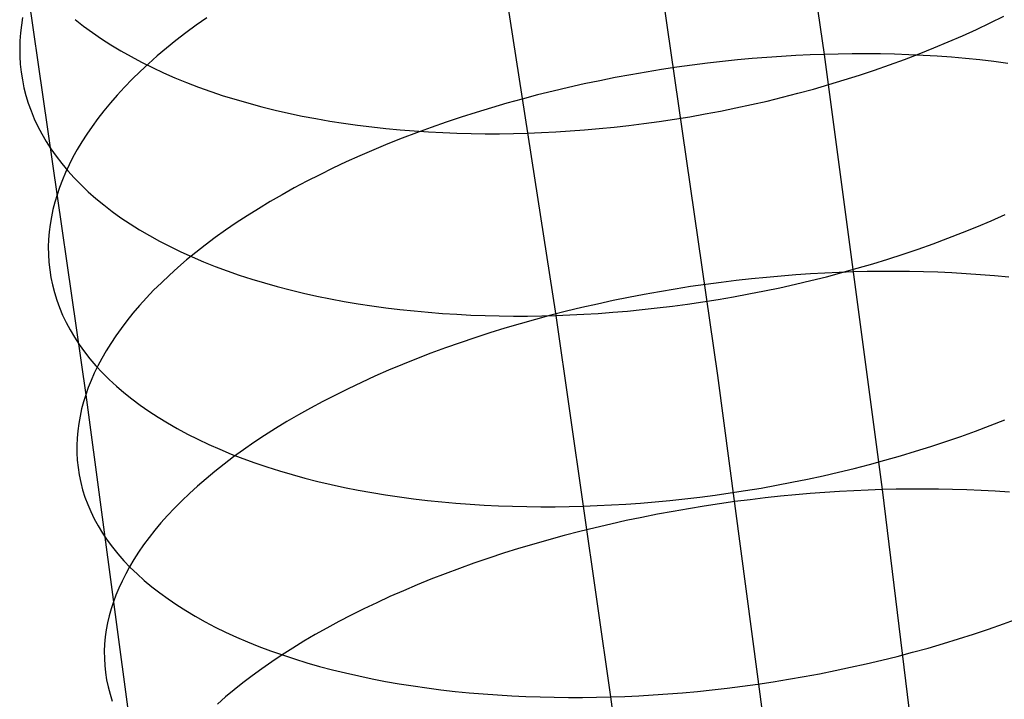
# Model space of a CAD drawing. Extents: x -37 to 483, y -973 to -253.
# Tile 184 of 197: x 398 to 417, y -338 to -324. Entities that reach past the tile are written whole.
import ezdxf

# ---------------------------------------------------------------- set-up
doc = ezdxf.new("R2010")
doc.units = 0
doc.layers.add('PREDEFINITO', color=7, linetype='CONTINUOUS')

msp = doc.modelspace()

# ---------------------------------------------------------------- linework, layer by layer
at = {"layer": 'PREDEFINITO'}
for p, q in [((412.614, -316.261, 109.277), (413.825, -324.687, 104.751)), ((407.312, -322.611, 132.54), (408.445, -329.922, 128.323)), ((410.53, -323.091, 118.8), (411.686, -331.129, 114.483)), ((397.875, -323.491, 116.383), (399.028, -331.51, 112.076)), ((397.763, -323.948, 117.027), (397.739, -324.103, 117.248)), ((398.816, -323.985, 125.072), (398.984, -324.118, 125.299)), ((401.452, -323.954, 109.53), (401.239, -324.104, 109.709)), ((417.155, -324.054, 129.513), (417.426, -323.919, 129.388)), ((397.739, -324.103, 117.248), (397.72, -324.258, 117.471)), ((398.984, -324.118, 125.299), (399.16, -324.247, 125.523)), ((401.239, -324.104, 109.709), (401.034, -324.256, 109.892)), ((416.878, -324.185, 129.632), (417.155, -324.054, 129.513)), ((397.72, -324.258, 117.471), (397.709, -324.414, 117.697)), ((399.16, -324.247, 125.523), (399.344, -324.374, 125.744)), ((399.344, -324.374, 125.744), (399.534, -324.497, 125.963)), ((401.034, -324.256, 109.892), (400.836, -324.409, 110.078)), ((416.312, -324.437, 129.854), (416.597, -324.313, 129.746)), ((416.597, -324.313, 129.746), (416.878, -324.185, 129.632)), ((397.709, -324.414, 117.697), (397.704, -324.57, 117.925)), ((397.704, -324.57, 117.925), (397.707, -324.727, 118.156)), ((399.534, -324.497, 125.963), (399.732, -324.616, 126.178)), ((400.646, -324.563, 110.268), (400.462, -324.718, 110.461)), ((400.836, -324.409, 110.078), (400.646, -324.563, 110.268)), ((415.731, -324.675, 130.051), (416.023, -324.558, 129.955)), ((416.023, -324.558, 129.955), (416.312, -324.437, 129.854)), ((397.707, -324.727, 118.156), (397.716, -324.884, 118.388)), ((399.732, -324.616, 126.178), (399.936, -324.732, 126.389)), ((399.936, -324.732, 126.389), (400.147, -324.844, 126.597)), ((400.462, -324.718, 110.461), (400.287, -324.874, 110.657)), ((412.384, -324.771, 104.542), (412.087, -324.798, 104.514)), ((412.679, -324.747, 104.574), (412.384, -324.771, 104.542)), ((412.97, -324.727, 104.611), (412.679, -324.747, 104.574)), ((413.258, -324.71, 104.653), (412.97, -324.727, 104.611)), ((413.543, -324.697, 104.7), (413.258, -324.71, 104.653)), ((413.825, -324.687, 104.751), (413.543, -324.697, 104.7)), ((414.105, -324.68, 104.807), (413.825, -324.687, 104.751)), ((413.825, -324.687, 104.751), (414.986, -333.412, 100.392)), ((414.387, -324.676, 104.868), (414.105, -324.68, 104.807)), ((414.67, -324.676, 104.934), (414.387, -324.676, 104.868)), ((414.953, -324.679, 105.006), (414.67, -324.676, 104.934)), ((415.238, -324.685, 105.084), (414.953, -324.679, 105.006)), ((415.523, -324.695, 105.167), (415.238, -324.685, 105.084)), ((415.435, -324.788, 130.14), (415.731, -324.675, 130.051)), ((415.807, -324.708, 105.256), (415.523, -324.695, 105.167)), ((416.092, -324.725, 105.351), (415.807, -324.708, 105.256)), ((416.377, -324.746, 105.452), (416.092, -324.725, 105.351)), ((416.66, -324.77, 105.558), (416.377, -324.746, 105.452)), ((416.943, -324.799, 105.67), (416.66, -324.77, 105.558)), ((397.716, -324.884, 118.388), (397.733, -325.041, 118.623)), ((400.287, -324.874, 110.657), (400.118, -325.03, 110.856)), ((400.147, -324.844, 126.597), (400.364, -324.952, 126.8)), ((400.364, -324.952, 126.8), (400.587, -325.056, 127)), ((410.876, -324.945, 104.458), (410.568, -324.991, 104.458)), ((411.182, -324.902, 104.464), (410.876, -324.945, 104.458)), ((411.486, -324.864, 104.475), (411.182, -324.902, 104.464)), ((411.788, -324.829, 104.492), (411.486, -324.864, 104.475)), ((412.087, -324.798, 104.514), (411.788, -324.829, 104.492)), ((414.835, -325.002, 130.3), (415.137, -324.897, 130.223)), ((415.137, -324.897, 130.223), (415.435, -324.788, 130.14)), ((417.225, -324.831, 105.789), (416.943, -324.799, 105.67)), ((417.505, -324.867, 105.913), (417.225, -324.831, 105.789)), ((397.733, -325.041, 118.623), (397.758, -325.198, 118.859)), ((400.118, -325.03, 110.856), (399.958, -325.187, 111.058)), ((400.587, -325.056, 127), (400.816, -325.156, 127.195)), ((400.816, -325.156, 127.195), (401.05, -325.252, 127.386)), ((409.638, -325.152, 104.494), (409.327, -325.214, 104.518)), ((409.949, -325.095, 104.476), (409.638, -325.152, 104.494)), ((410.259, -325.041, 104.464), (409.949, -325.095, 104.476)), ((410.568, -324.991, 104.458), (410.259, -325.041, 104.464)), ((414.226, -325.2, 130.435), (414.532, -325.103, 130.37)), ((414.532, -325.103, 130.37), (414.835, -325.002, 130.3)), ((397.758, -325.198, 118.859), (397.79, -325.355, 119.096)), ((397.79, -325.355, 119.096), (397.829, -325.511, 119.335)), ((399.805, -325.344, 111.261), (399.66, -325.502, 111.467)), ((399.958, -325.187, 111.058), (399.805, -325.344, 111.261)), ((401.05, -325.252, 127.386), (401.29, -325.344, 127.572)), ((401.29, -325.344, 127.572), (401.535, -325.431, 127.754)), ((408.704, -325.349, 104.585), (408.392, -325.423, 104.628)), ((409.015, -325.28, 104.548), (408.704, -325.349, 104.585)), ((409.327, -325.214, 104.518), (409.015, -325.28, 104.548)), ((413.61, -325.382, 130.544), (413.919, -325.293, 130.493)), ((413.919, -325.293, 130.493), (414.226, -325.2, 130.435)), ((397.829, -325.511, 119.335), (397.877, -325.667, 119.575)), ((399.66, -325.502, 111.467), (399.522, -325.659, 111.675)), ((401.535, -325.431, 127.754), (401.785, -325.515, 127.93)), ((401.785, -325.515, 127.93), (402.039, -325.594, 128.102)), ((408.082, -325.501, 104.677), (407.772, -325.582, 104.733)), ((408.392, -325.423, 104.628), (408.082, -325.501, 104.677)), ((412.68, -325.622, 130.662), (412.99, -325.546, 130.629)), ((412.99, -325.546, 130.629), (413.301, -325.466, 130.59)), ((413.301, -325.466, 130.59), (413.61, -325.382, 130.544)), ((397.877, -325.667, 119.575), (397.932, -325.822, 119.816)), ((399.522, -325.659, 111.675), (399.392, -325.816, 111.884)), ((402.039, -325.594, 128.102), (402.297, -325.668, 128.268)), ((402.297, -325.668, 128.268), (402.559, -325.738, 128.429)), ((402.559, -325.738, 128.429), (402.825, -325.804, 128.584)), ((407.157, -325.756, 104.864), (406.852, -325.849, 104.939)), ((407.464, -325.667, 104.795), (407.157, -325.756, 104.864)), ((407.772, -325.582, 104.733), (407.464, -325.667, 104.795)), ((411.748, -325.824, 130.726), (412.058, -325.761, 130.71)), ((412.058, -325.761, 130.71), (412.369, -325.694, 130.689)), ((412.369, -325.694, 130.689), (412.68, -325.622, 130.662)), ((397.932, -325.822, 119.816), (397.996, -325.977, 120.058)), ((399.392, -325.816, 111.884), (399.27, -325.973, 112.095)), ((402.825, -325.804, 128.584), (403.094, -325.866, 128.735)), ((403.094, -325.866, 128.735), (403.366, -325.923, 128.879)), ((403.366, -325.923, 128.879), (403.64, -325.975, 129.018)), ((406.55, -325.946, 105.02), (406.25, -326.046, 105.108)), ((406.852, -325.849, 104.939), (406.55, -325.946, 105.02)), ((410.824, -325.986, 130.736), (411.131, -325.936, 130.738)), ((411.131, -325.936, 130.738), (411.439, -325.882, 130.735)), ((411.439, -325.882, 130.735), (411.748, -325.824, 130.726)), ((397.996, -325.977, 120.058), (398.067, -326.13, 120.3)), ((398.067, -326.13, 120.3), (398.147, -326.283, 120.542)), ((399.155, -326.13, 112.306), (399.048, -326.286, 112.519)), ((399.27, -325.973, 112.095), (399.155, -326.13, 112.306)), ((403.64, -325.975, 129.018), (403.917, -326.023, 129.152)), ((403.917, -326.023, 129.152), (404.196, -326.067, 129.28)), ((404.196, -326.067, 129.28), (404.477, -326.107, 129.402)), ((404.477, -326.107, 129.402), (404.759, -326.142, 129.518)), ((404.759, -326.142, 129.518), (405.042, -326.173, 129.629)), ((405.952, -326.15, 105.203), (405.659, -326.257, 105.304)), ((406.25, -326.046, 105.108), (405.952, -326.15, 105.203)), ((409.318, -326.175, 130.645), (409.614, -326.145, 130.673)), ((409.614, -326.145, 130.673), (409.914, -326.112, 130.697)), ((409.914, -326.112, 130.697), (410.215, -326.074, 130.715)), ((410.215, -326.074, 130.715), (410.519, -326.032, 130.728)), ((410.519, -326.032, 130.728), (410.824, -325.986, 130.736)), ((398.147, -326.283, 120.542), (398.235, -326.434, 120.784)), ((399.048, -326.286, 112.519), (398.949, -326.441, 112.733)), ((405.042, -326.173, 129.629), (405.326, -326.2, 129.734)), ((405.326, -326.2, 129.734), (405.611, -326.223, 129.834)), ((405.659, -326.257, 105.304), (405.368, -326.368, 105.411)), ((405.611, -326.223, 129.834), (405.896, -326.241, 129.928)), ((405.896, -326.241, 129.928), (406.181, -326.256, 130.016)), ((406.181, -326.256, 130.016), (406.466, -326.267, 130.099)), ((406.466, -326.267, 130.099), (406.75, -326.274, 130.176)), ((406.75, -326.274, 130.176), (407.034, -326.277, 130.248)), ((407.034, -326.277, 130.248), (407.317, -326.277, 130.314)), ((407.317, -326.277, 130.314), (407.598, -326.273, 130.375)), ((407.598, -326.273, 130.375), (407.879, -326.266, 130.432)), ((407.879, -326.266, 130.432), (408.16, -326.255, 130.483)), ((408.16, -326.255, 130.483), (408.445, -326.24, 130.53)), ((408.445, -326.24, 130.53), (408.733, -326.222, 130.573)), ((408.733, -326.222, 130.573), (409.024, -326.2, 130.611)), ((409.024, -326.2, 130.611), (409.318, -326.175, 130.645)), ((398.235, -326.434, 120.784), (398.331, -326.583, 121.026)), ((398.949, -326.441, 112.733), (398.856, -326.596, 112.947)), ((405.082, -326.482, 105.524), (404.799, -326.6, 105.643)), ((405.368, -326.368, 105.411), (405.082, -326.482, 105.524)), ((398.331, -326.583, 121.026), (398.435, -326.731, 121.268)), ((398.435, -326.731, 121.268), (398.548, -326.877, 121.509)), ((398.856, -326.596, 112.947), (398.771, -326.75, 113.161)), ((404.521, -326.72, 105.768), (404.248, -326.844, 105.9)), ((404.799, -326.6, 105.643), (404.521, -326.72, 105.768)), ((398.548, -326.877, 121.509), (398.668, -327.021, 121.749)), ((398.694, -326.902, 113.375), (398.623, -327.054, 113.59)), ((398.771, -326.75, 113.161), (398.694, -326.902, 113.375)), ((404.248, -326.844, 105.9), (403.979, -326.97, 106.037)), ((398.623, -327.054, 113.59), (398.56, -327.204, 113.804)), ((398.668, -327.021, 121.749), (398.797, -327.163, 121.988)), ((403.716, -327.099, 106.179), (403.459, -327.231, 106.327)), ((403.979, -326.97, 106.037), (403.716, -327.099, 106.179)), ((398.56, -327.204, 113.804), (398.503, -327.353, 114.018)), ((398.797, -327.163, 121.988), (398.934, -327.303, 122.225)), ((398.934, -327.303, 122.225), (399.078, -327.44, 122.46)), ((403.459, -327.231, 106.327), (403.207, -327.365, 106.48)), ((398.453, -327.5, 114.231), (398.409, -327.647, 114.445)), ((398.503, -327.353, 114.018), (398.453, -327.5, 114.231)), ((399.078, -327.44, 122.46), (399.231, -327.575, 122.694)), ((402.961, -327.501, 106.639), (402.722, -327.64, 106.802)), ((403.207, -327.365, 106.48), (402.961, -327.501, 106.639)), ((398.409, -327.647, 114.445), (398.371, -327.796, 114.662)), ((399.231, -327.575, 122.694), (399.391, -327.706, 122.925)), ((399.391, -327.706, 122.925), (399.559, -327.835, 123.154)), ((402.722, -327.64, 106.802), (402.488, -327.781, 106.97)), ((398.371, -327.796, 114.662), (398.34, -327.945, 114.883)), ((399.559, -327.835, 123.154), (399.734, -327.961, 123.381)), ((402.262, -327.923, 107.143), (402.042, -328.067, 107.32)), ((402.488, -327.781, 106.97), (402.262, -327.923, 107.143)), ((417.173, -328.022, 127.607), (417.455, -327.898, 127.491)), ((398.314, -328.095, 115.106), (398.296, -328.246, 115.331)), ((398.34, -327.945, 114.883), (398.314, -328.095, 115.106)), ((399.734, -327.961, 123.381), (399.917, -328.084, 123.604)), ((399.917, -328.084, 123.604), (400.107, -328.203, 123.824)), ((402.042, -328.067, 107.32), (401.829, -328.213, 107.501)), ((416.888, -328.143, 127.717), (417.173, -328.022, 127.607)), ((398.296, -328.246, 115.331), (398.283, -328.397, 115.56)), ((400.107, -328.203, 123.824), (400.304, -328.319, 124.041)), ((400.304, -328.319, 124.041), (400.508, -328.432, 124.254)), ((401.829, -328.213, 107.501), (401.623, -328.36, 107.686)), ((416.305, -328.374, 127.917), (416.598, -328.26, 127.82)), ((416.598, -328.26, 127.82), (416.888, -328.143, 127.717)), ((398.283, -328.397, 115.56), (398.278, -328.549, 115.79)), ((400.508, -328.432, 124.254), (400.718, -328.541, 124.464)), ((401.424, -328.509, 107.875), (401.233, -328.659, 108.068)), ((401.623, -328.36, 107.686), (401.424, -328.509, 107.875)), ((415.71, -328.59, 128.093), (416.009, -328.484, 128.008)), ((416.009, -328.484, 128.008), (416.305, -328.374, 127.917)), ((398.278, -328.549, 115.79), (398.28, -328.701, 116.023)), ((398.28, -328.701, 116.023), (398.289, -328.854, 116.258)), ((400.718, -328.541, 124.464), (400.935, -328.646, 124.669)), ((400.935, -328.646, 124.669), (401.158, -328.747, 124.871)), ((401.233, -328.659, 108.068), (401.049, -328.809, 108.263)), ((415.104, -328.791, 128.244), (415.408, -328.692, 128.172)), ((415.408, -328.692, 128.172), (415.71, -328.59, 128.093)), ((398.289, -328.854, 116.258), (398.305, -329.006, 116.495)), ((401.049, -328.809, 108.263), (400.873, -328.96, 108.462)), ((401.158, -328.747, 124.871), (401.386, -328.844, 125.068)), ((401.386, -328.844, 125.068), (401.62, -328.938, 125.26)), ((414.49, -328.976, 128.369), (414.798, -328.885, 128.31)), ((414.798, -328.885, 128.31), (415.104, -328.791, 128.244)), ((398.305, -329.006, 116.495), (398.329, -329.159, 116.733)), ((400.704, -329.112, 108.663), (400.543, -329.265, 108.867)), ((400.873, -328.96, 108.462), (400.704, -329.112, 108.663)), ((401.62, -328.938, 125.26), (401.86, -329.027, 125.448)), ((401.86, -329.027, 125.448), (402.104, -329.112, 125.631)), ((402.104, -329.112, 125.631), (402.354, -329.193, 125.808)), ((413.259, -329.108, 102.396), (412.964, -329.131, 102.364)), ((413.55, -329.088, 102.433), (413.259, -329.108, 102.396)), ((413.838, -329.072, 102.475), (413.55, -329.088, 102.433)), ((414.123, -329.059, 102.521), (413.838, -329.072, 102.475)), ((413.871, -329.144, 128.469), (414.181, -329.062, 128.422)), ((414.405, -329.049, 102.572), (414.123, -329.059, 102.521)), ((414.181, -329.062, 128.422), (414.49, -328.976, 128.369)), ((414.685, -329.043, 102.627), (414.405, -329.049, 102.572)), ((414.967, -329.039, 102.689), (414.685, -329.043, 102.627)), ((415.25, -329.038, 102.755), (414.967, -329.039, 102.689)), ((415.533, -329.041, 102.827), (415.25, -329.038, 102.755)), ((415.818, -329.047, 102.905), (415.533, -329.041, 102.827)), ((416.102, -329.056, 102.988), (415.818, -329.047, 102.905)), ((416.387, -329.069, 103.078), (416.102, -329.056, 102.988)), ((416.672, -329.086, 103.173), (416.387, -329.069, 103.078)), ((416.956, -329.106, 103.274), (416.672, -329.086, 103.173)), ((417.24, -329.129, 103.38), (416.956, -329.106, 103.274)), ((398.329, -329.159, 116.733), (398.36, -329.311, 116.973)), ((398.36, -329.311, 116.973), (398.4, -329.463, 117.214)), ((400.543, -329.265, 108.867), (400.389, -329.417, 109.073)), ((402.354, -329.193, 125.808), (402.608, -329.27, 125.981)), ((402.608, -329.27, 125.981), (402.866, -329.342, 126.149)), ((411.455, -329.3, 102.283), (411.148, -329.344, 102.284)), ((411.761, -329.259, 102.288), (411.455, -329.3, 102.283)), ((412.065, -329.221, 102.299), (411.761, -329.259, 102.288)), ((412.368, -329.188, 102.315), (412.065, -329.221, 102.299)), ((412.667, -329.158, 102.337), (412.368, -329.188, 102.315)), ((412.964, -329.131, 102.364), (412.667, -329.158, 102.337)), ((412.938, -329.365, 128.572), (413.25, -329.295, 128.544)), ((413.25, -329.295, 128.544), (413.561, -329.222, 128.51)), ((413.561, -329.222, 128.51), (413.871, -329.144, 128.469)), ((417.523, -329.157, 103.493), (417.24, -329.129, 103.38)), ((398.4, -329.463, 117.214), (398.446, -329.614, 117.457)), ((400.389, -329.417, 109.073), (400.243, -329.57, 109.281)), ((402.866, -329.342, 126.149), (403.127, -329.41, 126.311)), ((403.127, -329.41, 126.311), (403.393, -329.474, 126.467)), ((403.393, -329.474, 126.467), (403.662, -329.534, 126.619)), ((410.217, -329.501, 102.322), (409.906, -329.561, 102.347)), ((410.528, -329.445, 102.303), (410.217, -329.501, 102.322)), ((410.838, -329.393, 102.291), (410.528, -329.445, 102.303)), ((411.148, -329.344, 102.284), (410.838, -329.393, 102.291)), ((412.008, -329.548, 128.62), (412.317, -329.491, 128.61)), ((412.317, -329.491, 128.61), (412.628, -329.43, 128.594)), ((412.628, -329.43, 128.594), (412.938, -329.365, 128.572)), ((398.446, -329.614, 117.457), (398.501, -329.765, 117.7)), ((400.243, -329.57, 109.281), (400.105, -329.723, 109.491)), ((403.662, -329.534, 126.619), (403.933, -329.589, 126.764)), ((403.933, -329.589, 126.764), (404.207, -329.64, 126.904)), ((404.207, -329.64, 126.904), (404.484, -329.687, 127.039)), ((404.484, -329.687, 127.039), (404.763, -329.73, 127.167)), ((409.282, -329.693, 102.416), (408.97, -329.764, 102.46)), ((409.594, -329.625, 102.378), (409.282, -329.693, 102.416)), ((409.906, -329.561, 102.347), (409.594, -329.625, 102.378)), ((410.783, -329.735, 128.604), (411.086, -329.695, 128.616)), ((411.086, -329.695, 128.616), (411.392, -329.65, 128.623)), ((411.392, -329.65, 128.623), (411.699, -329.601, 128.625)), ((411.699, -329.601, 128.625), (412.008, -329.548, 128.62)), ((398.501, -329.765, 117.7), (398.564, -329.915, 117.944)), ((399.974, -329.876, 109.703), (399.852, -330.028, 109.916)), ((400.105, -329.723, 109.491), (399.974, -329.876, 109.703)), ((404.763, -329.73, 127.167), (405.043, -329.768, 127.29)), ((405.043, -329.768, 127.29), (405.325, -329.802, 127.407)), ((405.325, -329.802, 127.407), (405.608, -329.832, 127.518)), ((405.608, -329.832, 127.518), (405.892, -329.858, 127.624)), ((405.892, -329.858, 127.624), (406.177, -329.88, 127.724)), ((406.177, -329.88, 127.724), (406.462, -329.899, 127.818)), ((406.462, -329.899, 127.818), (406.747, -329.913, 127.907)), ((408.659, -329.839, 102.511), (408.35, -329.918, 102.568)), ((408.97, -329.764, 102.46), (408.659, -329.839, 102.511)), ((408.726, -329.911, 128.374), (409.011, -329.897, 128.421)), ((409.011, -329.897, 128.421), (409.299, -329.88, 128.463)), ((409.299, -329.88, 128.463), (409.591, -329.858, 128.501)), ((409.591, -329.858, 128.501), (409.885, -329.833, 128.534)), ((409.885, -329.833, 128.534), (410.181, -329.805, 128.563)), ((410.181, -329.805, 128.563), (410.481, -329.772, 128.586)), ((410.481, -329.772, 128.586), (410.783, -329.735, 128.604)), ((398.564, -329.915, 117.944), (398.635, -330.064, 118.188)), ((398.635, -330.064, 118.188), (398.714, -330.212, 118.433)), ((399.852, -330.028, 109.916), (399.736, -330.18, 110.13)), ((406.747, -329.913, 127.907), (407.032, -329.923, 127.99)), ((407.032, -329.923, 127.99), (407.316, -329.93, 128.067)), ((407.316, -329.93, 128.067), (407.6, -329.933, 128.139)), ((407.734, -330.087, 102.701), (407.429, -330.178, 102.778)), ((407.6, -329.933, 128.139), (407.883, -329.933, 128.205)), ((408.041, -330.001, 102.631), (407.734, -330.087, 102.701)), ((407.883, -329.933, 128.205), (408.165, -329.929, 128.267)), ((408.35, -329.918, 102.568), (408.041, -330.001, 102.631)), ((408.165, -329.929, 128.267), (408.445, -329.922, 128.323)), ((408.445, -329.922, 128.323), (408.726, -329.911, 128.374)), ((408.445, -329.922, 128.323), (409.546, -337.57, 124.215)), ((398.714, -330.212, 118.433), (398.802, -330.359, 118.678)), ((399.736, -330.18, 110.13), (399.628, -330.332, 110.346)), ((407.126, -330.271, 102.861), (406.825, -330.369, 102.95)), ((407.429, -330.178, 102.778), (407.126, -330.271, 102.861)), ((398.802, -330.359, 118.678), (398.897, -330.504, 118.922)), ((399.528, -330.482, 110.562), (399.435, -330.633, 110.778)), ((399.628, -330.332, 110.346), (399.528, -330.482, 110.562)), ((406.528, -330.469, 103.046), (406.234, -330.573, 103.149)), ((406.825, -330.369, 102.95), (406.528, -330.469, 103.046)), ((398.897, -330.504, 118.922), (399.001, -330.648, 119.166)), ((399.001, -330.648, 119.166), (399.112, -330.79, 119.409)), ((399.435, -330.633, 110.778), (399.35, -330.782, 110.995)), ((405.943, -330.681, 103.257), (405.656, -330.792, 103.372)), ((406.234, -330.573, 103.149), (405.943, -330.681, 103.257)), ((399.112, -330.79, 119.409), (399.232, -330.93, 119.651)), ((399.35, -330.782, 110.995), (399.271, -330.93, 111.212)), ((405.656, -330.792, 103.372), (405.373, -330.905, 103.494)), ((399.2, -331.077, 111.428), (399.136, -331.223, 111.645)), ((399.271, -330.93, 111.212), (399.2, -331.077, 111.428)), ((399.232, -330.93, 119.651), (399.36, -331.068, 119.892)), ((399.36, -331.068, 119.892), (399.496, -331.203, 120.131)), ((405.095, -331.022, 103.621), (404.821, -331.142, 103.754)), ((405.373, -330.905, 103.494), (405.095, -331.022, 103.621)), ((399.136, -331.223, 111.645), (399.078, -331.367, 111.861)), ((399.496, -331.203, 120.131), (399.641, -331.337, 120.369)), ((404.552, -331.264, 103.893), (404.288, -331.39, 104.037)), ((404.821, -331.142, 103.754), (404.552, -331.264, 103.893)), ((411.686, -331.129, 114.483), (412.796, -339.46, 110.322)), ((399.078, -331.367, 111.861), (399.028, -331.51, 112.076)), ((399.641, -331.337, 120.369), (399.793, -331.467, 120.605)), ((399.793, -331.467, 120.605), (399.952, -331.595, 120.838)), ((404.288, -331.39, 104.037), (404.03, -331.517, 104.187)), ((398.983, -331.653, 112.293), (398.945, -331.797, 112.513)), ((399.028, -331.51, 112.076), (398.983, -331.653, 112.293)), ((399.028, -331.51, 112.076), (400.136, -339.823, 107.925)), ((399.952, -331.595, 120.838), (400.12, -331.721, 121.069)), ((403.778, -331.647, 104.343), (403.532, -331.78, 104.503)), ((404.03, -331.517, 104.187), (403.778, -331.647, 104.343)), ((398.945, -331.797, 112.513), (398.913, -331.942, 112.735)), ((400.12, -331.721, 121.069), (400.295, -331.843, 121.297)), ((400.295, -331.843, 121.297), (400.477, -331.962, 121.523)), ((403.532, -331.78, 104.503), (403.292, -331.914, 104.669)), ((398.913, -331.942, 112.735), (398.887, -332.087, 112.96)), ((400.477, -331.962, 121.523), (400.666, -332.078, 121.745)), ((403.058, -332.051, 104.839), (402.831, -332.189, 105.014)), ((403.292, -331.914, 104.669), (403.058, -332.051, 104.839)), ((417.155, -332.129, 125.741), (417.445, -332.015, 125.636)), ((398.867, -332.234, 113.189), (398.855, -332.381, 113.419)), ((398.887, -332.087, 112.96), (398.867, -332.234, 113.189)), ((400.666, -332.078, 121.745), (400.863, -332.191, 121.963)), ((400.863, -332.191, 121.963), (401.066, -332.3, 122.178)), ((402.831, -332.189, 105.014), (402.61, -332.329, 105.193)), ((416.565, -332.347, 125.933), (416.861, -332.24, 125.84)), ((416.861, -332.24, 125.84), (417.155, -332.129, 125.741)), ((398.855, -332.381, 113.419), (398.849, -332.528, 113.652)), ((401.066, -332.3, 122.178), (401.276, -332.405, 122.389)), ((401.276, -332.405, 122.389), (401.492, -332.507, 122.596)), ((402.397, -332.47, 105.377), (402.19, -332.613, 105.564)), ((402.61, -332.329, 105.193), (402.397, -332.47, 105.377)), ((415.963, -332.549, 126.099), (416.265, -332.45, 126.019)), ((416.265, -332.45, 126.019), (416.565, -332.347, 125.933)), ((398.849, -332.528, 113.652), (398.85, -332.676, 113.887)), ((401.492, -332.507, 122.596), (401.715, -332.606, 122.799)), ((401.715, -332.606, 122.799), (401.943, -332.7, 122.998)), ((402.19, -332.613, 105.564), (401.991, -332.757, 105.755)), ((415.352, -332.737, 126.24), (415.659, -332.645, 126.173)), ((415.659, -332.645, 126.173), (415.963, -332.549, 126.099)), ((398.85, -332.676, 113.887), (398.858, -332.824, 114.125)), ((398.858, -332.824, 114.125), (398.874, -332.972, 114.364)), ((401.991, -332.757, 105.755), (401.799, -332.902, 105.95)), ((401.943, -332.7, 122.998), (402.177, -332.791, 123.192)), ((402.177, -332.791, 123.192), (402.416, -332.877, 123.381)), ((414.735, -332.908, 126.355), (415.044, -332.825, 126.301)), ((415.044, -332.825, 126.301), (415.352, -332.737, 126.24)), ((398.874, -332.972, 114.364), (398.897, -333.12, 114.605)), ((401.615, -333.048, 106.147), (401.438, -333.195, 106.348)), ((401.799, -332.902, 105.95), (401.615, -333.048, 106.147)), ((402.416, -332.877, 123.381), (402.66, -332.96, 123.565)), ((402.66, -332.96, 123.565), (402.909, -333.039, 123.744)), ((402.909, -333.039, 123.744), (403.162, -333.113, 123.918)), ((414.114, -333.064, 126.445), (414.425, -332.988, 126.403)), ((414.425, -332.988, 126.403), (414.735, -332.908, 126.355)), ((398.897, -333.12, 114.605), (398.928, -333.268, 114.847)), ((401.438, -333.195, 106.348), (401.269, -333.342, 106.552)), ((403.162, -333.113, 123.918), (403.42, -333.183, 124.086)), ((403.42, -333.183, 124.086), (403.681, -333.25, 124.25)), ((403.681, -333.25, 124.25), (403.947, -333.312, 124.407)), ((413.18, -333.267, 126.533), (413.491, -333.203, 126.51)), ((413.491, -333.203, 126.51), (413.803, -333.136, 126.481)), ((413.803, -333.136, 126.481), (414.114, -333.064, 126.445)), ((398.928, -333.268, 114.847), (398.966, -333.415, 115.091)), ((398.966, -333.415, 115.091), (399.013, -333.562, 115.336)), ((401.269, -333.342, 106.552), (401.107, -333.49, 106.758)), ((403.947, -333.312, 124.407), (404.215, -333.37, 124.559)), ((404.215, -333.37, 124.559), (404.486, -333.423, 124.706)), ((404.486, -333.423, 124.706), (404.761, -333.473, 124.847)), ((411.944, -333.48, 126.565), (412.251, -333.433, 126.566)), ((412.251, -333.433, 126.566), (412.56, -333.382, 126.561)), ((412.56, -333.382, 126.561), (412.87, -333.326, 126.55)), ((412.87, -333.326, 126.55), (413.18, -333.267, 126.533)), ((414.132, -333.45, 100.254), (413.84, -333.47, 100.217)), ((414.42, -333.435, 100.296), (414.132, -333.45, 100.254)), ((414.705, -333.422, 100.342), (414.42, -333.435, 100.296)), ((414.986, -333.412, 100.392), (414.705, -333.422, 100.342)), ((415.267, -333.406, 100.448), (414.986, -333.412, 100.392)), ((414.986, -333.412, 100.392), (416.092, -342.399, 96.231)), ((415.549, -333.402, 100.509), (415.267, -333.406, 100.448)), ((415.832, -333.402, 100.576), (415.549, -333.402, 100.509)), ((416.115, -333.404, 100.648), (415.832, -333.402, 100.576)), ((416.399, -333.41, 100.726), (416.115, -333.404, 100.648)), ((416.684, -333.419, 100.809), (416.399, -333.41, 100.726)), ((416.969, -333.431, 100.899), (416.684, -333.419, 100.809)), ((417.254, -333.447, 100.994), (416.969, -333.431, 100.899)), ((417.538, -333.466, 101.096), (417.254, -333.447, 100.994)), ((399.013, -333.562, 115.336), (399.067, -333.709, 115.581)), ((400.953, -333.638, 106.967), (400.806, -333.786, 107.177)), ((401.107, -333.49, 106.758), (400.953, -333.638, 106.967)), ((404.761, -333.473, 124.847), (405.037, -333.518, 124.982)), ((405.037, -333.518, 124.982), (405.315, -333.559, 125.111)), ((405.315, -333.559, 125.111), (405.596, -333.597, 125.234)), ((405.596, -333.597, 125.234), (405.878, -333.63, 125.352)), ((405.878, -333.63, 125.352), (406.161, -333.659, 125.464)), ((410.436, -333.659, 126.48), (410.733, -333.631, 126.507)), ((410.733, -333.631, 126.507), (411.032, -333.599, 126.53)), ((411.032, -333.599, 126.53), (411.334, -333.563, 126.547)), ((411.334, -333.563, 126.547), (411.638, -333.524, 126.559)), ((411.638, -333.524, 126.559), (411.944, -333.48, 126.565)), ((412.342, -333.616, 100.112), (412.036, -333.655, 100.108)), ((412.646, -333.579, 100.122), (412.342, -333.616, 100.112)), ((412.948, -333.547, 100.138), (412.646, -333.579, 100.122)), ((413.248, -333.518, 100.159), (412.948, -333.547, 100.138)), ((413.546, -333.492, 100.186), (413.248, -333.518, 100.159)), ((413.84, -333.47, 100.217), (413.546, -333.492, 100.186)), ((399.067, -333.709, 115.581), (399.129, -333.854, 115.828)), ((400.806, -333.786, 107.177), (400.667, -333.934, 107.39)), ((406.161, -333.659, 125.464), (406.444, -333.684, 125.57)), ((406.444, -333.684, 125.57), (406.729, -333.706, 125.67)), ((406.729, -333.706, 125.67), (407.014, -333.723, 125.764)), ((407.014, -333.723, 125.764), (407.299, -333.737, 125.853)), ((407.299, -333.737, 125.853), (407.583, -333.747, 125.936)), ((407.583, -333.747, 125.936), (407.868, -333.754, 126.014)), ((407.868, -333.754, 126.014), (408.151, -333.757, 126.086)), ((408.151, -333.757, 126.086), (408.434, -333.756, 126.152)), ((408.434, -333.756, 126.152), (408.716, -333.752, 126.213)), ((408.716, -333.752, 126.213), (408.996, -333.745, 126.269)), ((408.996, -333.745, 126.269), (409.278, -333.735, 126.32)), ((409.278, -333.735, 126.32), (409.563, -333.721, 126.367)), ((409.563, -333.721, 126.367), (409.851, -333.704, 126.409)), ((409.851, -333.704, 126.409), (410.142, -333.683, 126.447)), ((410.142, -333.683, 126.447), (410.436, -333.659, 126.48)), ((410.797, -333.851, 100.149), (410.485, -333.909, 100.175)), ((411.108, -333.797, 100.13), (410.797, -333.851, 100.149)), ((411.418, -333.746, 100.116), (411.108, -333.797, 100.13)), ((411.728, -333.699, 100.109), (411.418, -333.746, 100.116)), ((412.036, -333.655, 100.108), (411.728, -333.699, 100.109)), ((399.129, -333.854, 115.828), (399.199, -333.999, 116.074)), ((399.199, -333.999, 116.074), (399.278, -334.143, 116.321)), ((400.667, -333.934, 107.39), (400.536, -334.082, 107.604)), ((409.86, -334.036, 100.246), (409.548, -334.106, 100.291)), ((410.172, -333.971, 100.208), (409.86, -334.036, 100.246)), ((410.485, -333.909, 100.175), (410.172, -333.971, 100.208)), ((399.278, -334.143, 116.321), (399.365, -334.285, 116.568)), ((400.413, -334.23, 107.819), (400.297, -334.377, 108.036)), ((400.536, -334.082, 107.604), (400.413, -334.23, 107.819)), ((409.237, -334.178, 100.343), (408.927, -334.255, 100.401)), ((409.548, -334.106, 100.291), (409.237, -334.178, 100.343)), ((399.365, -334.285, 116.568), (399.459, -334.426, 116.815)), ((399.459, -334.426, 116.815), (399.562, -334.566, 117.061)), ((400.297, -334.377, 108.036), (400.188, -334.524, 108.253)), ((408.31, -334.419, 100.537), (408.005, -334.506, 100.615)), ((408.618, -334.335, 100.466), (408.31, -334.419, 100.537)), ((408.927, -334.255, 100.401), (408.618, -334.335, 100.466)), ((399.562, -334.566, 117.061), (399.674, -334.703, 117.307)), ((400.188, -334.524, 108.253), (400.088, -334.67, 108.472)), ((407.702, -334.597, 100.7), (407.401, -334.691, 100.791)), ((408.005, -334.506, 100.615), (407.702, -334.597, 100.7)), ((399.674, -334.703, 117.307), (399.793, -334.839, 117.551)), ((399.994, -334.816, 108.69), (399.908, -334.96, 108.909)), ((400.088, -334.67, 108.472), (399.994, -334.816, 108.69)), ((407.103, -334.789, 100.888), (406.808, -334.89, 100.992)), ((407.401, -334.691, 100.791), (407.103, -334.789, 100.888)), ((399.793, -334.839, 117.551), (399.921, -334.973, 117.794)), ((399.908, -334.96, 108.909), (399.829, -335.104, 109.128)), ((399.921, -334.973, 117.794), (400.056, -335.104, 118.036)), ((406.517, -334.994, 101.103), (406.229, -335.101, 101.219)), ((406.808, -334.89, 100.992), (406.517, -334.994, 101.103)), ((399.829, -335.104, 109.128), (399.757, -335.247, 109.347)), ((400.056, -335.104, 118.036), (400.2, -335.234, 118.275)), ((405.946, -335.212, 101.342), (405.667, -335.325, 101.471)), ((406.229, -335.101, 101.219), (405.946, -335.212, 101.342)), ((399.692, -335.388, 109.566), (399.634, -335.528, 109.784)), ((399.757, -335.247, 109.347), (399.692, -335.388, 109.566)), ((400.2, -335.234, 118.275), (400.351, -335.361, 118.513)), ((400.351, -335.361, 118.513), (400.51, -335.485, 118.749)), ((405.667, -335.325, 101.471), (405.393, -335.441, 101.606)), ((399.634, -335.528, 109.784), (399.583, -335.667, 110.002)), ((400.51, -335.485, 118.749), (400.677, -335.606, 118.981)), ((400.677, -335.606, 118.981), (400.852, -335.725, 119.212)), ((405.123, -335.559, 101.747), (404.859, -335.681, 101.893)), ((405.393, -335.441, 101.606), (405.123, -335.559, 101.747)), ((399.538, -335.805, 110.221), (399.499, -335.945, 110.443)), ((399.583, -335.667, 110.002), (399.538, -335.805, 110.221)), ((400.852, -335.725, 119.212), (401.034, -335.841, 119.439)), ((404.601, -335.804, 102.046), (404.348, -335.93, 102.203)), ((404.859, -335.681, 101.893), (404.601, -335.804, 102.046)), ((399.499, -335.945, 110.443), (399.467, -336.085, 110.667)), ((401.034, -335.841, 119.439), (401.223, -335.953, 119.663)), ((401.223, -335.953, 119.663), (401.419, -336.063, 119.883)), ((404.348, -335.93, 102.203), (404.101, -336.059, 102.366)), ((417.419, -336.107, 123.763), (417.712, -336, 123.662)), ((399.467, -336.085, 110.667), (399.44, -336.226, 110.895)), ((401.419, -336.063, 119.883), (401.621, -336.169, 120.1)), ((401.621, -336.169, 120.1), (401.831, -336.271, 120.313)), ((403.86, -336.189, 102.533), (403.626, -336.321, 102.706)), ((404.101, -336.059, 102.366), (403.86, -336.189, 102.533)), ((416.821, -336.311, 123.945), (417.121, -336.211, 123.857)), ((417.121, -336.211, 123.857), (417.419, -336.107, 123.763)), ((399.42, -336.368, 111.125), (399.407, -336.511, 111.358)), ((399.44, -336.226, 110.895), (399.42, -336.368, 111.125)), ((401.831, -336.271, 120.313), (402.047, -336.37, 120.521)), ((402.047, -336.37, 120.521), (402.269, -336.465, 120.726)), ((403.626, -336.321, 102.706), (403.398, -336.455, 102.883)), ((416.214, -336.501, 124.102), (416.519, -336.408, 124.027)), ((416.519, -336.408, 124.027), (416.821, -336.311, 123.945)), ((399.407, -336.511, 111.358), (399.4, -336.653, 111.593)), ((402.269, -336.465, 120.726), (402.496, -336.557, 120.926)), ((402.496, -336.557, 120.926), (402.73, -336.645, 121.121)), ((403.177, -336.59, 103.064), (402.963, -336.727, 103.25)), ((403.398, -336.455, 102.883), (403.177, -336.59, 103.064)), ((415.599, -336.675, 124.233), (415.907, -336.59, 124.171)), ((415.907, -336.59, 124.171), (416.214, -336.501, 124.102)), ((399.4, -336.653, 111.593), (399.401, -336.797, 111.831)), ((399.401, -336.797, 111.831), (399.409, -336.94, 112.07)), ((402.73, -336.645, 121.121), (402.969, -336.729, 121.312)), ((402.963, -336.727, 103.25), (402.756, -336.866, 103.439)), ((402.969, -336.729, 121.312), (403.212, -336.809, 121.497)), ((403.212, -336.809, 121.497), (403.461, -336.885, 121.677)), ((414.979, -336.834, 124.338), (415.289, -336.757, 124.289)), ((415.289, -336.757, 124.289), (415.599, -336.675, 124.233)), ((399.409, -336.94, 112.07), (399.424, -337.084, 112.312)), ((402.556, -337.005, 103.633), (402.364, -337.146, 103.829)), ((402.756, -336.866, 103.439), (402.556, -337.005, 103.633)), ((403.461, -336.885, 121.677), (403.714, -336.958, 121.852)), ((403.714, -336.958, 121.852), (403.972, -337.026, 122.022)), ((414.044, -337.043, 124.447), (414.356, -336.977, 124.417)), ((414.356, -336.977, 124.417), (414.667, -336.908, 124.381)), ((414.667, -336.908, 124.381), (414.979, -336.834, 124.338)), ((399.424, -337.084, 112.312), (399.446, -337.227, 112.555)), ((402.364, -337.146, 103.829), (402.178, -337.287, 104.03)), ((403.972, -337.026, 122.022), (404.233, -337.09, 122.187)), ((404.233, -337.09, 122.187), (404.498, -337.15, 122.345)), ((404.498, -337.15, 122.345), (404.766, -337.206, 122.498)), ((404.766, -337.206, 122.498), (405.037, -337.258, 122.646)), ((413.112, -337.217, 124.501), (413.422, -337.163, 124.489)), ((413.422, -337.163, 124.489), (413.733, -337.105, 124.472)), ((413.733, -337.105, 124.472), (414.044, -337.043, 124.447)), ((399.446, -337.227, 112.555), (399.476, -337.37, 112.8)), ((399.476, -337.37, 112.8), (399.514, -337.513, 113.046)), ((402.178, -337.287, 104.03), (402.001, -337.429, 104.233)), ((405.037, -337.258, 122.646), (405.311, -337.306, 122.787)), ((405.311, -337.306, 122.787), (405.587, -337.35, 122.923)), ((405.587, -337.35, 122.923), (405.866, -337.39, 123.053)), ((405.866, -337.39, 123.053), (406.146, -337.427, 123.177)), ((411.583, -337.428, 124.473), (411.885, -337.393, 124.49)), ((411.885, -337.393, 124.49), (412.189, -337.355, 124.501)), ((412.189, -337.355, 124.501), (412.495, -337.313, 124.507)), ((412.495, -337.313, 124.507), (412.803, -337.267, 124.507)), ((412.803, -337.267, 124.507), (413.112, -337.217, 124.501)), ((399.514, -337.513, 113.046), (399.56, -337.656, 113.293)), ((401.831, -337.572, 104.439), (401.668, -337.715, 104.647)), ((402.001, -337.429, 104.233), (401.831, -337.572, 104.439)), ((406.146, -337.427, 123.177), (406.428, -337.459, 123.295)), ((406.428, -337.459, 123.295), (406.711, -337.487, 123.407)), ((406.711, -337.487, 123.407), (406.994, -337.511, 123.514)), ((406.994, -337.511, 123.514), (407.279, -337.532, 123.614)), ((407.279, -337.532, 123.614), (407.564, -337.549, 123.709)), ((407.564, -337.549, 123.709), (407.849, -337.562, 123.798)), ((407.849, -337.562, 123.798), (408.133, -337.572, 123.881)), ((408.133, -337.572, 123.881), (408.418, -337.578, 123.959)), ((408.418, -337.578, 123.959), (408.701, -337.581, 124.031)), ((408.701, -337.581, 124.031), (408.984, -337.581, 124.098)), ((408.984, -337.581, 124.098), (409.266, -337.577, 124.159)), ((409.266, -337.577, 124.159), (409.546, -337.57, 124.215)), ((409.546, -337.57, 124.215), (409.828, -337.56, 124.266)), ((409.546, -337.57, 124.215), (410.605, -345.507, 120.251)), ((409.828, -337.56, 124.266), (410.113, -337.547, 124.312)), ((410.113, -337.547, 124.312), (410.401, -337.53, 124.354)), ((410.401, -337.53, 124.354), (410.692, -337.51, 124.392)), ((410.692, -337.51, 124.392), (410.987, -337.486, 124.424)), ((410.987, -337.486, 124.424), (411.284, -337.459, 124.451)), ((411.284, -337.459, 124.451), (411.583, -337.428, 124.473))]:
    msp.add_line(p, q, dxfattribs=at)

doc.saveas('drawing.dxf')
